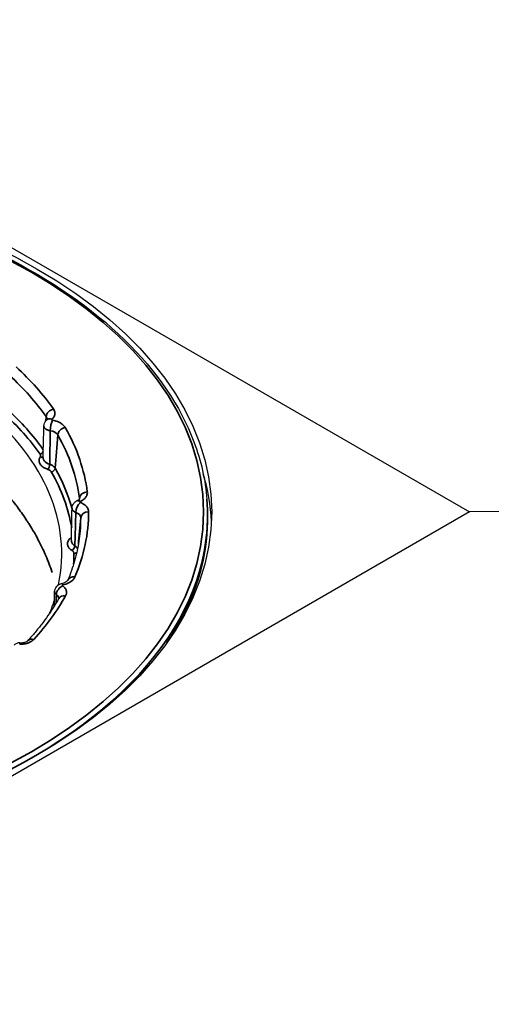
# Model space of a CAD drawing. Header units: millimetres. Extents: x -18288 to 18288, y -400 to 5820.
# Tile 12 of 26: x 3217 to 3247, y 1899 to 1962. Entities that reach past the tile are written whole.
import ezdxf

# ---------------------------------------------------------------- set-up
doc = ezdxf.new("R2010")
doc.units = ezdxf.units.MM
doc.header["$LTSCALE"] = 20
doc.layers.add('_Sichtbarkanten', color=7, linetype='Continuous', lineweight=25)
doc.layers.add('Sichtbar schmal (ISO)', color=7, linetype='Continuous', lineweight=35)

msp = doc.modelspace()

# ---------------------------------------------------------------- linework, layer by layer
at = {"layer": '_Sichtbarkanten'}
for p, q in [((3191.813, 1961.508), (3245.897, 1930.283)), ((3829.402, 1937.427), (3245.897, 1930.283)), ((3218.932, 1935.75), (3218.932, 1935.75)), ((3229.263, 1931.089), (3229.264, 1931.076)), ((3220.714, 1930.52), (3220.714, 1930.52)), ((3245.897, 1930.283), (3191.813, 1899.057)), ((3229.284, 1929.333), (3229.293, 1929.544)), ((3219.611, 1925.232), (3219.611, 1925.232))]:
    msp.add_line(p, q, dxfattribs=at)
msp.add_arc((3217.396, 1921.484), 0.5, 89.84045, 135.46339, dxfattribs=at)
msp.add_ellipse((3191.813, 1930.283), major_axis=(37.75, 0), ratio=0.57735, dxfattribs=at)
for centre, major_axis, ratio, start_param, end_param in [((3191.813, 1927.629), (28.25, 0), 0.57735, 6.162568, 6.880698), ((3219.443, 1935.758), (-0.341, 0.366), 0.693992, 6.283113, 6.28371), ((3191.813, 1929.058), (37.75, 0), 0.57735, 0.028101, 0.168322), ((3191.813, 1930.079), (37.491, 0), 0.57735, 5.464798, 6.329263), ((3221.239, 1930.54), (-0.219, 0.449), 0.527098, 6.283111, 6.283514), ((3220.155, 1925.258), (-0.115, 0.487), 0.308598, 6.283139, 6.283354), ((3191.813, 1927.629), (28.25, 0), 0.57735, 6.051841, 6.101566)]:
    msp.add_ellipse(centre, major_axis=major_axis, ratio=ratio, start_param=start_param, end_param=end_param, dxfattribs=at)
for points, knots in [([(3154.362, 1931.089), (3154.547, 1933.396), (3155.368, 1935.682), (3158.2, 1940.001), (3160.223, 1942.031), (3165.271, 1945.626), (3168.301, 1947.187), (3175.055, 1949.678), (3178.777, 1950.607), (3186.535, 1951.738), (3190.569, 1951.941), (3198.544, 1951.602), (3202.484, 1951.06), (3209.873, 1949.285), (3213.32, 1948.052), (3219.376, 1945.015), (3221.983, 1943.211), (3226.084, 1939.21), (3227.58, 1937.014), (3228.889, 1933.533), (3229.166, 1932.314), (3229.263, 1931.089)], [2.439534, 2.439534, 2.439534, 2.439534, 2.755431, 2.755431, 3.07473, 3.07473, 3.395781, 3.395781, 3.716839, 3.716839, 4.037714, 4.037714, 4.358544, 4.358544, 4.679492, 4.679492, 5.000621, 5.000621, 5.32124, 5.32124, 5.488972, 5.488972, 5.488972, 5.488972]), ([(3218.932, 1935.75), (3218.934, 1935.806), (3218.945, 1935.864), (3218.984, 1935.969), (3219.012, 1936.019), (3219.063, 1936.084), (3219.082, 1936.105), (3219.102, 1936.123)], [0, 0, 0, 0, 0.03410909, 0.03410909, 0.06764886, 0.06764886, 0.08419528, 0.08419528, 0.08419528, 0.08419528]), ([(3219.102, 1936.124), (3219.12, 1936.141), (3219.129, 1936.153), (3219.134, 1936.161), (3219.134, 1936.162), (3219.134, 1936.162)], [0, 0, 0, 0, 0.04066453, 0.04066453, 0.05687968, 0.05687968, 0.05687968, 0.05687968]), ([(3221.02, 1930.99), (3221.066, 1931.012), (3221.103, 1931.036), (3221.155, 1931.076), (3221.171, 1931.094), (3221.185, 1931.112), (3221.186, 1931.115), (3221.186, 1931.115)], [0, 0, 0, 0, 0.042862, 0.042862, 0.0846283, 0.0846283, 0.1147592, 0.1147592, 0.1147592, 0.1147592]), ([(3220.714, 1930.52), (3220.715, 1930.576), (3220.726, 1930.633), (3220.764, 1930.739), (3220.792, 1930.789), (3220.861, 1930.878), (3220.904, 1930.917), (3220.972, 1930.964), (3220.996, 1930.978), (3221.02, 1930.99)], [0, 0, 0, 0, 0.0340685, 0.0340685, 0.0676202, 0.0676202, 0.1016243, 0.1016243, 0.1178548, 0.1178548, 0.1178548, 0.1178548]), ([(3221.225, 1929.062), (3221.207, 1928.853), (3221.182, 1928.644), (3221.119, 1928.227), (3221.08, 1928.018), (3220.988, 1927.602), (3220.936, 1927.394), (3220.817, 1926.979), (3220.75, 1926.772), (3220.604, 1926.36), (3220.524, 1926.154), (3220.437, 1925.949)], [5.5845156, 5.5845156, 5.5845156, 5.5845156, 5.6227576, 5.6227576, 5.6609996, 5.6609996, 5.6992416, 5.6992416, 5.7374836, 5.7374836, 5.7757151, 5.7757151, 5.7757151, 5.7757151]), ([(3219.611, 1925.232), (3219.613, 1925.289), (3219.623, 1925.346), (3219.662, 1925.451), (3219.69, 1925.501), (3219.759, 1925.589), (3219.801, 1925.629), (3219.896, 1925.693), (3219.95, 1925.718), (3220.017, 1925.739), (3220.029, 1925.742), (3220.041, 1925.744)], [0, 0, 0, 0, 0.0340426, 0.0340426, 0.0675875, 0.0675875, 0.1015721, 0.1015721, 0.1366362, 0.1366362, 0.1438258, 0.1438258, 0.1438258, 0.1438258]), ([(3220.041, 1925.745), (3220.112, 1925.761), (3220.178, 1925.783), (3220.287, 1925.83), (3220.333, 1925.856), (3220.395, 1925.901), (3220.415, 1925.92), (3220.434, 1925.944), (3220.437, 1925.949), (3220.437, 1925.949)], [0, 0, 0, 0, 0.047828, 0.047828, 0.0943336, 0.0943336, 0.1369533, 0.1369533, 0.1733153, 0.1733153, 0.1733153, 0.1733153]), ([(3219.868, 1924.793), (3219.765, 1924.611), (3219.657, 1924.429), (3219.43, 1924.067), (3219.31, 1923.887), (3219.061, 1923.529), (3218.931, 1923.351), (3218.659, 1922.997), (3218.518, 1922.822), (3218.225, 1922.473), (3218.073, 1922.3), (3217.916, 1922.129)], [5.8481672, 5.8481672, 5.8481672, 5.8481672, 5.8828471, 5.8828471, 5.917527, 5.917527, 5.9522069, 5.9522069, 5.9868868, 5.9868868, 6.0215668, 6.0215668, 6.0215668, 6.0215668]), ([(3217.397, 1921.984), (3217.458, 1921.984), (3217.519, 1921.988), (3217.631, 1922.005), (3217.685, 1922.017), (3217.775, 1922.045), (3217.813, 1922.062), (3217.87, 1922.091), (3217.89, 1922.105), (3217.909, 1922.121), (3217.914, 1922.126), (3217.916, 1922.129)], [0, 0, 0, 0, 0.0361352, 0.0361352, 0.0712623, 0.0712623, 0.1045096, 0.1045096, 0.1347634, 0.1347634, 0.1524354, 0.1524354, 0.1524354, 0.1524354])]:
    msp.add_open_spline(points, degree=3, knots=knots, dxfattribs=at)
for points in [[(3218.876, 1933.744), (3218.897, 1934.406), (3218.915, 1935.076), (3218.932, 1935.75)], [(3220.672, 1928.475), (3220.686, 1929.156), (3220.7, 1929.837), (3220.714, 1930.52)], [(3229.284, 1929.333), (3229.186, 1927.059), (3228.47, 1924.796), (3227.178, 1922.659)], [(3219.59, 1924.322), (3219.597, 1924.626), (3219.604, 1924.929), (3219.611, 1925.232)], [(3219.868, 1924.793), (3219.868, 1924.794), (3219.868, 1924.795), (3219.868, 1924.795)]]:
    msp.add_open_spline(points, degree=3, dxfattribs=at)
at = {"layer": 'Sichtbar schmal (ISO)'}
msp.add_ellipse((3191.813, 1930.283), major_axis=(37.241, 0), ratio=0.57735, dxfattribs=at)
for centre, major_axis, ratio, start_param, end_param in [((3191.813, 1930.283), (29.947, 0), 0.57735, 0.387643, 0.561042), ((3191.813, 1929.903), (29.448, 0), 0.57735, 0.387643, 0.561042), ((3191.813, 1927.819), (29.27, 0), 0.57735, 0.389429, 0.560935), ((3219.538, 1936.41), (-0.408, -0.289), 0.755915, 4.22146, 5.722443), ((3191.813, 1927.629), (29.02, 0), 0.57735, 0.387301, 0.560935), ((3219.637, 1939.237), (-0.996, -11.556), 0.027576, 4.969055, 4.991926), ((3218.378, 1936.137), (0.753, 0.044), 0.586956, 6.230477, 6.63504), ((3219.443, 1935.758), (-0.341, 0.366), 0.693992, 5.352727, 6.283113), ((3218.378, 1936.137), (0.753, 0.044), 0.586956, 6.207091, 6.207777), ((3219.481, 1935.697), (-0.092, -0.492), 0.251419, 3.78074, 5.308991), ((3219.093, 1935.01), (0.753, 0.043), 0.586314, 0.279677, 1.221156), ((3220.284, 1935.235), (-0.435, -0.246), 0.776271, 4.299209, 5.800192), ((3191.813, 1930.283), (29.947, 0), 0.57735, 0.073483, 0.315201), ((3219.829, 1938.937), (-0.847, -11.796), 0.022341, 1.051169, 1.247687), ((3191.813, 1929.903), (29.448, 0), 0.57735, 0.073483, 0.315201), ((3218.684, 1934.162), (-0.204, -0.144), 0.75602, 1.080215, 2.155809), ((3218.691, 1933.955), (0.212, -0.132), 0.76823, 5.159118, 6.075041), ((3219.175, 1933.193), (-0.079, -0.237), 0.407555, 0.684442, 2.210088), ((3219.4, 1933.033), (-0.218, -0.123), 0.776185, 1.157231, 2.658214), ((3191.813, 1927.819), (29.27, 0), 0.57735, 0.158903, 0.315543), ((3191.813, 1927.629), (29.02, 0), 0.57735, 0.099659, 0.315543), ((3191.813, 1930.092), (37.49, 0), 0.57735, 5.381868, 6.329263), ((3221.239, 1930.54), (-0.219, 0.449), 0.527098, 5.536254, 6.283111), ((3221.519, 1933.976), (-0.996, -11.374), 0.008169, 4.964087, 4.968569), ((3221.679, 1931.144), (-0.496, -0.063), 0.814293, 4.608932, 6.109915), ((3220.429, 1931.091), (0.754, 0.043), 0.574549, 6.228701, 6.323447), ((3191.826, 1927.82), (29.257, 0), 0.57735, 0.15649, 0.156491), ((3221.243, 1930.476), (-0.193, -0.461), 0.479165, 3.859461, 5.387712), ((3221.519, 1933.976), (-0.996, -11.374), 0.008169, 4.978979, 4.978996), ((3191.813, 1930.283), (29.947, 0), 0.57735, 6.042509, 6.284227), ((3220.507, 1929.892), (0.754, 0.043), 0.574033, 6.251472, 7.192952), ((3221.54, 1933.657), (-0.982, -11.629), 0.003235, 1.084512, 1.243993), ((3191.813, 1929.903), (29.448, 0), 0.57735, 6.233719, 6.284227), ((3221.76, 1929.893), (-0.5, -0.001), 0.816496, 4.710916, 6.211899), ((3191.813, 1929.867), (37.482, 0), 0.57735, 5.910718, 6.25849), ((3220.652, 1928.86), (-0.149, 0.201), 0.645167, 2.284943, 2.405169), ((3191.813, 1926.323), (28.875, 0), 0.57735, 0.126575, 0.126583), ((3220.704, 1928.049), (-0.135, -0.211), 0.606239, 0.812442, 2.338088), ((3191.813, 1927.629), (29.02, 0), 0.57735, 6.243562, 6.284569), ((3220.833, 1927.857), (-0.25, -0.001), 0.816496, 1.568839, 2.371189), ((3220.897, 1925.753), (-0.46, 0.196), 0.792963, 5.037517, 6.282722), ((3220.125, 1925.196), (-0.311, -0.392), 0.660002, 4.018095, 5.546346), ((3220.155, 1925.258), (-0.115, 0.487), 0.308598, 5.630938, 6.283138), ((3191.813, 1930.283), (29.947, 0), 0.57735, 5.796668, 5.970068), ((3219.112, 1924.772), (0.753, 0.038), 0.563082, 6.235091, 6.884463), ((3220.304, 1924.549), (-0.436, 0.245), 0.776797, 5.123216, 6.283185), ((3217.396, 1921.484), (0.001, 0.5), 0.003938, 6.283184, 6.898669), ((3218.285, 1921.791), (-0.369, 0.338), 0.721756, 5.296608, 6.283172)]:
    msp.add_ellipse(centre, major_axis=major_axis, ratio=ratio, start_param=start_param, end_param=end_param, dxfattribs=at)
for points in [[(3219.538, 1936.819), (3219.559, 1936.789), (3219.594, 1936.728), (3219.625, 1936.634), (3219.634, 1936.537), (3219.621, 1936.441), (3219.586, 1936.347), (3219.527, 1936.253), (3219.473, 1936.195), (3219.443, 1936.166)], [(3219.481, 1936.105), (3219.535, 1936.095), (3219.639, 1936.071), (3219.783, 1936.024), (3219.918, 1935.966), (3220.036, 1935.898), (3220.138, 1935.821), (3220.224, 1935.735), (3220.267, 1935.674), (3220.284, 1935.643)], [(3221.679, 1931.552), (3221.683, 1931.52), (3221.684, 1931.456), (3221.663, 1931.361), (3221.62, 1931.267), (3221.556, 1931.179), (3221.472, 1931.095), (3221.366, 1931.017), (3221.284, 1930.97), (3221.239, 1930.949)], [(3221.243, 1930.884), (3221.289, 1930.865), (3221.375, 1930.823), (3221.487, 1930.753), (3221.584, 1930.673), (3221.66, 1930.588), (3221.716, 1930.497), (3221.752, 1930.4), (3221.76, 1930.334), (3221.76, 1930.301)], [(3220.652, 1928.656), (3220.661, 1928.662), (3220.669, 1928.669), (3220.676, 1928.675)], [(3220.897, 1926.162), (3220.883, 1926.13), (3220.85, 1926.069), (3220.779, 1925.983), (3220.688, 1925.901), (3220.58, 1925.828), (3220.455, 1925.764), (3220.312, 1925.708), (3220.209, 1925.679), (3220.155, 1925.666)], [(3220.125, 1925.604), (3220.158, 1925.577), (3220.217, 1925.523), (3220.286, 1925.436), (3220.336, 1925.343), (3220.362, 1925.248), (3220.367, 1925.151), (3220.349, 1925.053), (3220.321, 1924.989), (3220.304, 1924.957)], [(3219.7, 1924.504), (3219.707, 1924.682), (3219.714, 1924.861), (3219.721, 1925.043)]]:
    msp.add_open_spline(points, degree=3, dxfattribs=at)
for points, knots in [([(3219.443, 1936.166), (3219.441, 1936.164), (3219.439, 1936.162), (3219.438, 1936.16), (3219.436, 1936.158), (3219.435, 1936.156), (3219.434, 1936.153), (3219.433, 1936.151), (3219.433, 1936.149), (3219.432, 1936.147), (3219.432, 1936.144), (3219.432, 1936.142), (3219.433, 1936.14), (3219.433, 1936.138), (3219.434, 1936.135), (3219.435, 1936.133), (3219.436, 1936.131), (3219.437, 1936.129), (3219.439, 1936.127), (3219.44, 1936.125), (3219.442, 1936.123), (3219.445, 1936.121), (3219.447, 1936.119), (3219.449, 1936.118), (3219.452, 1936.116), (3219.454, 1936.114), (3219.457, 1936.113), (3219.46, 1936.111), (3219.464, 1936.11), (3219.467, 1936.109), (3219.47, 1936.108), (3219.474, 1936.107), (3219.477, 1936.106), (3219.481, 1936.105)], [0, 0, 0, 0, 0.0909091, 0.0909091, 0.0909091, 0.1818182, 0.1818182, 0.1818182, 0.2727273, 0.2727273, 0.2727273, 0.3636364, 0.3636364, 0.3636364, 0.4545455, 0.4545455, 0.4545455, 0.5454545, 0.5454545, 0.5454545, 0.6363636, 0.6363636, 0.6363636, 0.7272727, 0.7272727, 0.7272727, 0.8181818, 0.8181818, 0.8181818, 0.9090909, 0.9090909, 0.9090909, 0.9999027, 0.9999027, 0.9999027, 0.9999027]), ([(3218.932, 1935.75), (3218.932, 1935.736), (3218.934, 1935.705), (3218.95, 1935.656), (3218.982, 1935.604), (3219.029, 1935.558), (3219.087, 1935.517), (3219.158, 1935.483), (3219.238, 1935.456), (3219.297, 1935.444), (3219.327, 1935.44)], [0.2986291, 0.2986291, 0.2986291, 0.2986291, 0.3636364, 0.4545455, 0.5454545, 0.6363636, 0.7272727, 0.8181818, 0.9090909, 0.9999825, 0.9999825, 0.9999825, 0.9999825]), ([(3219.299, 1933.309), (3219.306, 1933.645), (3219.316, 1934.337), (3219.324, 1935.066), (3219.327, 1935.44)], [0, 0, 0, 0, 0.5, 0.9999981, 0.9999981, 0.9999981, 0.9999981]), ([(3212.759, 1934.922), (3212.915, 1934.809), (3213.069, 1934.694), (3213.222, 1934.578), (3213.381, 1934.457), (3213.538, 1934.334), (3213.693, 1934.211), (3213.912, 1934.036), (3214.126, 1933.858), (3214.335, 1933.679), (3214.464, 1933.568), (3214.591, 1933.456), (3214.717, 1933.343), (3214.937, 1933.145), (3215.151, 1932.944), (3215.358, 1932.741), (3215.46, 1932.641), (3215.56, 1932.541), (3215.659, 1932.441), (3215.877, 1932.219), (3216.087, 1931.994), (3216.289, 1931.767), (3216.366, 1931.681), (3216.442, 1931.595), (3216.517, 1931.508), (3216.728, 1931.262), (3216.93, 1931.013), (3217.124, 1930.762), (3217.179, 1930.69), (3217.233, 1930.619), (3217.286, 1930.547), (3217.487, 1930.277), (3217.678, 1930.004), (3217.858, 1929.728), (3217.894, 1929.672), (3217.93, 1929.617), (3217.966, 1929.561), (3218.153, 1929.266), (3218.329, 1928.967), (3218.493, 1928.664), (3218.514, 1928.625), (3218.535, 1928.586), (3218.555, 1928.547), (3218.726, 1928.224), (3218.884, 1927.895), (3219.026, 1927.566), (3219.035, 1927.545), (3219.044, 1927.524), (3219.053, 1927.503), (3219.202, 1927.153), (3219.334, 1926.803), (3219.448, 1926.451)], [0.7233517, 0.7233517, 0.7233517, 0.7233517, 0.7363612, 0.7363612, 0.7363612, 0.75, 0.75, 0.75, 0.7692924, 0.7692924, 0.7692924, 0.78125, 0.78125, 0.78125, 0.8022236, 0.8022236, 0.8022236, 0.8125, 0.8125, 0.8125, 0.835155, 0.835155, 0.835155, 0.84375, 0.84375, 0.84375, 0.8680864, 0.8680864, 0.8680864, 0.875, 0.875, 0.875, 0.9010103, 0.9010103, 0.9010103, 0.90625, 0.90625, 0.90625, 0.9339503, 0.9339503, 0.9339503, 0.9375, 0.9375, 0.9375, 0.966884, 0.966884, 0.966884, 0.96875, 0.96875, 0.96875, 1, 1, 1, 1]), ([(3219.175, 1932.989), (3219.134, 1933.003), (3219.095, 1933.018), (3219.058, 1933.034), (3219.021, 1933.05), (3218.987, 1933.067), (3218.954, 1933.086), (3218.922, 1933.104), (3218.891, 1933.124), (3218.863, 1933.144), (3218.834, 1933.165), (3218.808, 1933.187), (3218.785, 1933.209), (3218.761, 1933.232), (3218.74, 1933.255), (3218.721, 1933.279), (3218.703, 1933.303), (3218.687, 1933.327), (3218.673, 1933.353), (3218.66, 1933.378), (3218.649, 1933.404), (3218.642, 1933.429), (3218.634, 1933.455), (3218.629, 1933.481), (3218.627, 1933.508), (3218.625, 1933.534), (3218.626, 1933.561), (3218.63, 1933.588), (3218.633, 1933.615), (3218.641, 1933.643), (3218.651, 1933.67), (3218.661, 1933.697), (3218.674, 1933.724), (3218.691, 1933.751)], [0, 0, 0, 0, 0.090909, 0.090909, 0.090909, 0.181818, 0.181818, 0.181818, 0.272727, 0.272727, 0.272727, 0.363636, 0.363636, 0.363636, 0.454545, 0.454545, 0.454545, 0.545455, 0.545455, 0.545455, 0.636364, 0.636364, 0.636364, 0.727273, 0.727273, 0.727273, 0.818182, 0.818182, 0.818182, 0.909091, 0.909091, 0.909091, 1, 1, 1, 1]), ([(3218.691, 1933.751), (3218.699, 1933.764), (3218.706, 1933.778), (3218.711, 1933.791), (3218.715, 1933.805), (3218.718, 1933.818), (3218.72, 1933.831), (3218.721, 1933.845), (3218.721, 1933.859), (3218.719, 1933.873), (3218.717, 1933.887), (3218.713, 1933.901), (3218.707, 1933.915), (3218.701, 1933.929), (3218.694, 1933.943), (3218.684, 1933.957)], [0.0004909, 0.0004909, 0.0004909, 0.0004909, 0.2, 0.2, 0.2, 0.4, 0.4, 0.4, 0.6, 0.6, 0.6, 0.8, 0.8, 0.8, 1, 1, 1, 1]), ([(3219.299, 1933.309), (3219.268, 1933.32), (3219.237, 1933.333), (3219.209, 1933.345), (3219.181, 1933.358), (3219.154, 1933.372), (3219.129, 1933.387), (3219.104, 1933.402), (3219.08, 1933.417), (3219.058, 1933.433), (3219.036, 1933.45), (3219.016, 1933.467), (3218.998, 1933.484), (3218.98, 1933.502), (3218.964, 1933.52), (3218.949, 1933.538), (3218.935, 1933.557), (3218.923, 1933.576), (3218.912, 1933.595), (3218.902, 1933.615), (3218.894, 1933.634), (3218.888, 1933.654), (3218.882, 1933.674), (3218.878, 1933.694), (3218.877, 1933.714), (3218.876, 1933.724), (3218.876, 1933.734), (3218.876, 1933.744)], [0.0000008, 0.0000008, 0.0000008, 0.0000008, 0.0909091, 0.0909091, 0.0909091, 0.1818182, 0.1818182, 0.1818182, 0.2727273, 0.2727273, 0.2727273, 0.3636364, 0.3636364, 0.3636364, 0.4545455, 0.4545455, 0.4545455, 0.5454545, 0.5454545, 0.5454545, 0.6363636, 0.6363636, 0.6363636, 0.7272727, 0.7272727, 0.7272727, 0.7730133, 0.7730133, 0.7730133, 0.7730133]), ([(3219.4, 1932.829), (3219.393, 1932.842), (3219.384, 1932.855), (3219.373, 1932.867), (3219.363, 1932.879), (3219.351, 1932.891), (3219.338, 1932.902), (3219.325, 1932.913), (3219.31, 1932.924), (3219.293, 1932.934), (3219.277, 1932.945), (3219.258, 1932.955), (3219.238, 1932.964), (3219.219, 1932.973), (3219.197, 1932.982), (3219.175, 1932.989)], [0, 0, 0, 0, 0.2, 0.2, 0.2, 0.4, 0.4, 0.4, 0.6, 0.6, 0.6, 0.8, 0.8, 0.8, 1, 1, 1, 1]), ([(3219.637, 1933.063), (3219.626, 1933.083), (3219.613, 1933.103), (3219.597, 1933.121), (3219.581, 1933.14), (3219.564, 1933.157), (3219.544, 1933.174), (3219.524, 1933.191), (3219.502, 1933.208), (3219.477, 1933.224), (3219.452, 1933.24), (3219.424, 1933.255), (3219.395, 1933.27), (3219.365, 1933.284), (3219.333, 1933.297), (3219.299, 1933.309)], [0, 0, 0, 0, 0.2, 0.2, 0.2, 0.4, 0.4, 0.4, 0.6, 0.6, 0.6, 0.8, 0.8, 0.8, 1, 1, 1, 1]), ([(3220.714, 1930.52), (3220.714, 1930.505), (3220.717, 1930.473), (3220.734, 1930.424), (3220.768, 1930.375), (3220.815, 1930.33), (3220.876, 1930.291), (3220.924, 1930.269), (3220.95, 1930.26)], [0.4741584, 0.4741584, 0.4741584, 0.4741584, 0.5454545, 0.6363636, 0.7272727, 0.8181818, 0.9090909, 0.999961, 0.999961, 0.999961, 0.999961]), ([(3221.239, 1930.949), (3221.236, 1930.947), (3221.234, 1930.945), (3221.231, 1930.944), (3221.229, 1930.942), (3221.226, 1930.94), (3221.224, 1930.938), (3221.222, 1930.936), (3221.221, 1930.934), (3221.219, 1930.932), (3221.218, 1930.93), (3221.217, 1930.928), (3221.216, 1930.926), (3221.215, 1930.923), (3221.214, 1930.921), (3221.214, 1930.919), (3221.214, 1930.917), (3221.214, 1930.914), (3221.215, 1930.912), (3221.215, 1930.91), (3221.216, 1930.908), (3221.217, 1930.906), (3221.218, 1930.903), (3221.219, 1930.901), (3221.221, 1930.899), (3221.223, 1930.897), (3221.225, 1930.895), (3221.227, 1930.894), (3221.229, 1930.892), (3221.232, 1930.89), (3221.234, 1930.888), (3221.237, 1930.887), (3221.24, 1930.885), (3221.243, 1930.884)], [0, 0, 0, 0, 0.0909091, 0.0909091, 0.0909091, 0.1818182, 0.1818182, 0.1818182, 0.2727273, 0.2727273, 0.2727273, 0.3636364, 0.3636364, 0.3636364, 0.4545455, 0.4545455, 0.4545455, 0.5454545, 0.5454545, 0.5454545, 0.6363636, 0.6363636, 0.6363636, 0.7272727, 0.7272727, 0.7272727, 0.8181818, 0.8181818, 0.8181818, 0.9090909, 0.9090909, 0.9090909, 0.9998145, 0.9998145, 0.9998145, 0.9998145]), ([(3220.89, 1928.137), (3220.901, 1928.471), (3220.922, 1929.16), (3220.941, 1929.887), (3220.95, 1930.26)], [0, 0, 0, 0, 0.5, 0.9999981, 0.9999981, 0.9999981, 0.9999981]), ([(3220.704, 1927.845), (3220.672, 1927.866), (3220.644, 1927.887), (3220.617, 1927.909), (3220.591, 1927.93), (3220.568, 1927.953), (3220.546, 1927.976), (3220.525, 1927.999), (3220.507, 1928.024), (3220.491, 1928.048), (3220.475, 1928.073), (3220.461, 1928.098), (3220.451, 1928.124), (3220.441, 1928.15), (3220.433, 1928.175), (3220.428, 1928.202), (3220.423, 1928.228), (3220.421, 1928.254), (3220.422, 1928.28), (3220.423, 1928.307), (3220.427, 1928.333), (3220.433, 1928.359), (3220.44, 1928.385), (3220.449, 1928.411), (3220.461, 1928.436), (3220.473, 1928.462), (3220.488, 1928.487), (3220.507, 1928.512), (3220.525, 1928.537), (3220.546, 1928.562), (3220.571, 1928.586), (3220.595, 1928.61), (3220.622, 1928.634), (3220.652, 1928.656)], [0, 0, 0, 0, 0.090909, 0.090909, 0.090909, 0.181818, 0.181818, 0.181818, 0.272727, 0.272727, 0.272727, 0.363636, 0.363636, 0.363636, 0.454545, 0.454545, 0.454545, 0.545455, 0.545455, 0.545455, 0.636364, 0.636364, 0.636364, 0.727273, 0.727273, 0.727273, 0.818182, 0.818182, 0.818182, 0.909091, 0.909091, 0.909091, 1, 1, 1, 1]), ([(3220.89, 1928.137), (3220.865, 1928.153), (3220.843, 1928.17), (3220.823, 1928.188), (3220.802, 1928.205), (3220.784, 1928.223), (3220.768, 1928.241), (3220.752, 1928.26), (3220.737, 1928.279), (3220.725, 1928.298), (3220.712, 1928.318), (3220.702, 1928.337), (3220.694, 1928.357), (3220.686, 1928.377), (3220.68, 1928.397), (3220.677, 1928.417), (3220.673, 1928.437), (3220.671, 1928.456), (3220.672, 1928.475)], [0.0000008, 0.0000008, 0.0000008, 0.0000008, 0.0909091, 0.0909091, 0.0909091, 0.1818182, 0.1818182, 0.1818182, 0.2727273, 0.2727273, 0.2727273, 0.3636364, 0.3636364, 0.3636364, 0.4545455, 0.4545455, 0.4545455, 0.5411063, 0.5411063, 0.5411063, 0.5411063]), ([(3221.062, 1927.943), (3221.059, 1927.95), (3221.056, 1927.957), (3221.052, 1927.965), (3221.042, 1927.984), (3221.03, 1928.004), (3221.015, 1928.024), (3220.999, 1928.044), (3220.981, 1928.063), (3220.96, 1928.082), (3220.939, 1928.101), (3220.916, 1928.119), (3220.89, 1928.137)], [0.3258786, 0.3258786, 0.3258786, 0.3258786, 0.4, 0.4, 0.4, 0.6, 0.6, 0.6, 0.8, 0.8, 0.8, 1, 1, 1, 1]), ([(3220.833, 1927.652), (3220.833, 1927.666), (3220.831, 1927.68), (3220.828, 1927.694), (3220.824, 1927.707), (3220.82, 1927.72), (3220.813, 1927.733), (3220.806, 1927.746), (3220.798, 1927.759), (3220.788, 1927.772), (3220.778, 1927.785), (3220.765, 1927.798), (3220.751, 1927.81), (3220.738, 1927.822), (3220.722, 1927.834), (3220.704, 1927.845)], [0, 0, 0, 0, 0.2, 0.2, 0.2, 0.4, 0.4, 0.4, 0.6, 0.6, 0.6, 0.8, 0.8, 0.8, 1, 1, 1, 1]), ([(3220.155, 1925.666), (3220.152, 1925.665), (3220.148, 1925.664), (3220.145, 1925.663), (3220.142, 1925.662), (3220.139, 1925.66), (3220.136, 1925.659), (3220.133, 1925.657), (3220.13, 1925.656), (3220.127, 1925.654), (3220.125, 1925.652), (3220.123, 1925.65), (3220.121, 1925.648), (3220.119, 1925.646), (3220.117, 1925.644), (3220.116, 1925.642), (3220.114, 1925.64), (3220.113, 1925.638), (3220.112, 1925.636), (3220.112, 1925.634), (3220.111, 1925.631), (3220.111, 1925.629), (3220.111, 1925.627), (3220.111, 1925.625), (3220.112, 1925.622), (3220.112, 1925.62), (3220.113, 1925.618), (3220.114, 1925.616), (3220.115, 1925.614), (3220.117, 1925.612), (3220.119, 1925.61), (3220.12, 1925.608), (3220.122, 1925.606), (3220.125, 1925.604)], [0, 0, 0, 0, 0.0909091, 0.0909091, 0.0909091, 0.1818182, 0.1818182, 0.1818182, 0.2727273, 0.2727273, 0.2727273, 0.3636364, 0.3636364, 0.3636364, 0.4545455, 0.4545455, 0.4545455, 0.5454545, 0.5454545, 0.5454545, 0.6363636, 0.6363636, 0.6363636, 0.7272727, 0.7272727, 0.7272727, 0.8181818, 0.8181818, 0.8181818, 0.9090909, 0.9090909, 0.9090909, 0.9997443, 0.9997443, 0.9997443, 0.9997443]), ([(3219.611, 1925.232), (3219.611, 1925.216), (3219.614, 1925.183), (3219.634, 1925.134), (3219.669, 1925.086), (3219.702, 1925.057), (3219.721, 1925.043)], [0.647073, 0.647073, 0.647073, 0.647073, 0.7272727, 0.8181818, 0.9090909, 0.999927, 0.999927, 0.999927, 0.999927]), ([(3218.285, 1922.199), (3218.264, 1922.176), (3218.24, 1922.154), (3218.213, 1922.132), (3218.212, 1922.131), (3218.21, 1922.13), (3218.209, 1922.129), (3218.184, 1922.109), (3218.156, 1922.09), (3218.127, 1922.072), (3218.123, 1922.07), (3218.12, 1922.068), (3218.116, 1922.065), (3218.088, 1922.049), (3218.058, 1922.033), (3218.027, 1922.019), (3218.02, 1922.016), (3218.014, 1922.013), (3218.008, 1922.01), (3217.978, 1921.997), (3217.947, 1921.985), (3217.915, 1921.974), (3217.906, 1921.971), (3217.897, 1921.968), (3217.888, 1921.965), (3217.857, 1921.955), (3217.826, 1921.946), (3217.794, 1921.938), (3217.782, 1921.935), (3217.77, 1921.933), (3217.758, 1921.93), (3217.727, 1921.923), (3217.697, 1921.917), (3217.666, 1921.913), (3217.651, 1921.91), (3217.635, 1921.908), (3217.62, 1921.906), (3217.591, 1921.902), (3217.562, 1921.899), (3217.532, 1921.897), (3217.514, 1921.896), (3217.496, 1921.894), (3217.477, 1921.894), (3217.45, 1921.892), (3217.423, 1921.892), (3217.396, 1921.892)], [0, 0, 0, 0, 0.125, 0.125, 0.125, 0.132216, 0.132216, 0.132216, 0.25, 0.25, 0.25, 0.264405, 0.264405, 0.264405, 0.375, 0.375, 0.375, 0.396649, 0.396649, 0.396649, 0.5, 0.5, 0.5, 0.528876, 0.528876, 0.528876, 0.625, 0.625, 0.625, 0.66112, 0.66112, 0.66112, 0.75, 0.75, 0.75, 0.793293, 0.793293, 0.793293, 0.875, 0.875, 0.875, 0.925706, 0.925706, 0.925706, 1, 1, 1, 1])]:
    msp.add_open_spline(points, degree=3, knots=knots, dxfattribs=at)

doc.saveas('drawing.dxf')
